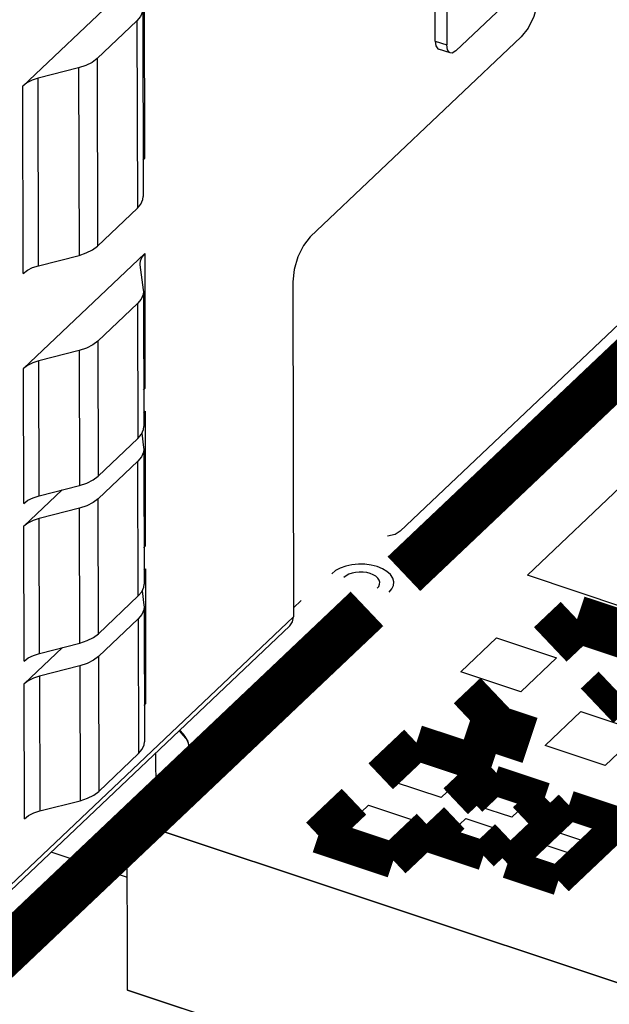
# Model space of a CAD drawing. Extents: x 0 to 1189, y 0 to 841.
# Tile 120 of 256: x 590.51 to 593.52, y 287.74 to 292.76. Entities that reach past the tile are written whole.
import ezdxf

# ---------------------------------------------------------------- set-up
doc = ezdxf.new("R2010")
doc.units = 0
doc.header["$LTSCALE"] = 65.395
doc.layers.get('0').update_dxf_attribs({"linetype": 'CONTINUOUS'})

msp = doc.modelspace()

# ---------------------------------------------------------------- linework, layer by layer
at = {"color": 7, "linetype": 'Continuous'}
for p, q in [((598.7269, 296.0989), (592.4535, 290.1533)), ((592.6313, 292.6505), (592.6304, 293.036)), ((590.5301, 292.4217), (591.148, 293.0073)), ((591.148, 293.0073), (591.15, 292.0522)), ((592.6904, 292.9007), (592.691, 292.6307)), ((592.7359, 292.6007), (593.0041, 292.8549)), ((591.1413, 292.8143), (591.1434, 291.8592)), ((590.9089, 292.5614), (591.1118, 292.7536)), ((591.1118, 292.7536), (591.1138, 291.7986)), ((591.9944, 291.6533), (593.0703, 292.6729)), ((592.6313, 292.6505), (592.691, 292.6307)), ((592.7081, 292.59), (592.6483, 292.6099)), ((590.9089, 292.5614), (590.911, 291.6063)), ((590.8145, 292.5138), (590.6086, 292.4612)), ((590.8145, 292.5138), (590.8165, 291.5587)), ((590.5322, 291.4666), (590.5301, 292.4217)), ((590.6106, 291.5062), (590.6086, 292.4612)), ((591.143, 292.0437), (591.15, 292.0522)), ((590.911, 291.6063), (591.1138, 291.7986)), ((590.5332, 290.9819), (591.1511, 291.5674)), ((591.1511, 291.5674), (591.1526, 290.8799)), ((590.6106, 291.5062), (590.8165, 291.5587)), ((591.1265, 291.5171), (591.127, 291.5098)), ((591.127, 291.5098), (591.1438, 291.3832)), ((591.9053, 291.4239), (591.909, 289.7165)), ((591.1438, 291.3832), (591.1444, 291.3744)), ((591.1444, 291.3745), (591.1459, 290.6869)), ((591.1149, 291.3138), (590.912, 291.1215)), ((591.1149, 291.3138), (591.1164, 290.6263)), ((590.912, 291.1215), (590.9135, 290.434)), ((590.8176, 291.0739), (590.6117, 291.0214)), ((590.8176, 291.0739), (590.8191, 290.3864)), ((590.6132, 290.3339), (590.6117, 291.0214)), ((590.5347, 290.2943), (590.5332, 290.9819)), ((591.1455, 290.8714), (591.1526, 290.8799)), ((591.1458, 290.7575), (591.1528, 290.7641)), ((591.1528, 290.7641), (591.1543, 290.0766)), ((590.9135, 290.434), (591.1164, 290.6263)), ((591.1164, 290.6263), (591.1344, 290.6481)), ((591.136, 290.652), (591.1456, 290.5799)), ((591.1456, 290.5799), (591.1462, 290.5711)), ((591.1462, 290.5712), (591.1477, 289.8837)), ((590.9137, 290.3182), (591.1166, 290.5105)), ((591.1181, 289.823), (591.1166, 290.5105)), ((590.5349, 290.1786), (590.7304, 290.3638)), ((590.6132, 290.3339), (590.8191, 290.3864)), ((593.1016, 289.9287), (593.6103, 290.4107)), ((590.9152, 289.6307), (590.9137, 290.3182)), ((590.8193, 290.2706), (590.6134, 290.2181)), ((590.8208, 289.5831), (590.8193, 290.2706)), ((590.6149, 289.5306), (590.6134, 290.2181)), ((590.5364, 289.491), (590.5349, 290.1786)), ((591.1473, 290.0681), (591.1543, 290.0766)), ((591.1475, 289.9542), (591.1546, 289.9609)), ((591.1546, 289.9609), (591.156, 289.2733)), ((593.5983, 289.7634), (593.1016, 289.9287)), ((590.9152, 289.6307), (591.1181, 289.823)), ((591.1181, 289.823), (591.1361, 289.8448)), ((591.1377, 289.8487), (591.1473, 289.7766)), ((591.1473, 289.7766), (591.1479, 289.7678)), ((591.1479, 289.7679), (591.1494, 289.0804)), ((591.9481, 289.7992), (591.9089, 289.7621)), ((590.2625, 288.156), (591.909, 289.7165)), ((591.8909, 289.6701), (590.26, 288.1244)), ((591.1184, 289.7072), (590.9155, 289.5149)), ((591.1184, 289.7072), (591.1199, 289.0197)), ((590.5367, 289.3753), (590.7321, 289.5605)), ((590.6149, 289.5306), (590.8208, 289.5831)), ((592.7615, 289.437), (592.9431, 289.6092)), ((592.9431, 289.6092), (593.2488, 289.5075)), ((590.9155, 289.5149), (590.917, 288.8274)), ((590.8211, 289.4674), (590.6152, 289.4148)), ((590.8211, 289.4674), (590.8225, 288.7798)), ((593.2488, 289.5075), (593.0672, 289.3353)), ((590.6152, 289.4148), (590.6167, 288.7273)), ((593.0672, 289.3353), (592.7615, 289.437)), ((590.5382, 288.6878), (590.5367, 289.3753)), ((591.149, 289.2648), (591.156, 289.2733)), ((593.1912, 289.0614), (593.3729, 289.2336)), ((593.3729, 289.2336), (593.6785, 289.1319)), ((593.6785, 289.1319), (593.4969, 288.9597)), ((593.4969, 288.9597), (593.1912, 289.0614)), ((590.917, 288.8274), (591.1199, 289.0197)), ((591.209, 288.8225), (591.2086, 289.0234)), ((592.4181, 288.8767), (592.5634, 289.0144)), ((592.5634, 289.0144), (592.8079, 288.9331)), ((591.062, 288.6832), (591.3302, 288.9374)), ((592.8079, 288.9331), (592.6626, 288.7953)), ((592.6626, 288.7953), (592.4181, 288.8767)), ((592.8533, 288.751), (592.9497, 288.8423)), ((592.9497, 288.8423), (593.1178, 288.7864)), ((590.6167, 288.7273), (590.8225, 288.7798)), ((593.1178, 288.7864), (593.0214, 288.695)), ((592.1456, 288.6184), (592.2909, 288.7562)), ((592.2909, 288.7562), (592.5354, 288.6748)), ((593.0214, 288.695), (592.8533, 288.751)), ((593.2354, 288.6238), (593.3318, 288.7152)), ((593.3318, 288.7152), (593.4999, 288.6592)), ((591.062, 288.6832), (595.6616, 287.1529)), ((591.0639, 287.815), (591.062, 288.6832)), ((592.5354, 288.6748), (592.3901, 288.5371)), ((592.6908, 288.597), (592.7872, 288.6883)), ((592.7872, 288.6883), (592.9553, 288.6324)), ((593.4999, 288.6592), (593.4035, 288.5679)), ((592.3901, 288.5371), (592.1456, 288.6184)), ((592.9553, 288.6324), (592.8589, 288.541)), ((593.4035, 288.5679), (593.2354, 288.6238)), ((592.8589, 288.541), (592.6908, 288.597)), ((593.0729, 288.4698), (593.1693, 288.5612)), ((593.1693, 288.5612), (593.3374, 288.5052)), ((591.0627, 288.3877), (590.6742, 288.517)), ((593.241, 288.4139), (593.0729, 288.4698)), ((593.3374, 288.5052), (593.241, 288.4139)), ((591.0639, 287.815), (611.7394, 280.9361))]:
    msp.add_line(p, q, dxfattribs=at)
at = {"color": 2, "linetype": 'Continuous'}
for p, q in [((591.3406, 288.9483), (591.351, 288.9607)), ((591.3299, 288.9375), (591.0615, 288.6831)), ((591.3299, 288.9375), (591.3411, 288.9489)), ((595.6619, 287.1525), (591.0615, 288.6831)), ((591.0627, 288.3879), (590.6743, 288.5171)), ((611.739, 280.936), (591.0634, 287.8148))]:
    msp.add_line(p, q, dxfattribs=at)
at = {"color": 7, "linetype": 'Continuous'}
for points in [[(593.1594, 292.9024), (593.1526, 292.8403), (593.1334, 292.7752), (593.1045, 292.7165), (593.0703, 292.6729)], [(591.1413, 292.8142), (591.1396, 292.7989), (591.1298, 292.7755), (591.1118, 292.7536)], [(592.6313, 292.6505), (592.6348, 292.6259), (592.6445, 292.6118), (592.6483, 292.6099)], [(592.708, 292.59), (592.7042, 292.5919), (592.6945, 292.606), (592.691, 292.6307)], [(592.7359, 292.6007), (592.7186, 292.5899), (592.708, 292.59)], [(590.9089, 292.5614), (590.8834, 292.542), (590.8515, 292.5259), (590.8145, 292.5138)], [(590.6086, 292.4612), (590.5778, 292.4512), (590.5513, 292.4378), (590.5301, 292.4217)], [(591.1138, 291.7986), (591.1318, 291.8204), (591.1416, 291.8439), (591.1434, 291.8592)], [(591.9944, 291.6533), (591.9602, 291.6097), (591.9313, 291.551), (591.9121, 291.4859), (591.9053, 291.4239)], [(590.8165, 291.5587), (590.8535, 291.5708), (590.8855, 291.5869), (590.911, 291.6063)], [(591.1511, 291.5674), (591.1361, 291.5493), (591.128, 291.5298), (591.1265, 291.5171)], [(590.5322, 291.4666), (590.5533, 291.4827), (590.5799, 291.4961), (590.6106, 291.5062)], [(591.1444, 291.3744), (591.1427, 291.3591), (591.1329, 291.3356), (591.1149, 291.3138)], [(590.912, 291.1215), (590.8865, 291.1021), (590.8546, 291.0861), (590.8176, 291.0739)], [(590.6117, 291.0214), (590.5809, 291.0113), (590.5544, 290.998), (590.5332, 290.9819)], [(591.1344, 290.6481), (591.1442, 290.6716), (591.1459, 290.6869)], [(591.1462, 290.5711), (591.1444, 290.5558), (591.1346, 290.5324), (591.1166, 290.5105)], [(590.8191, 290.3864), (590.8561, 290.3985), (590.888, 290.4146), (590.9135, 290.434)], [(590.5347, 290.2943), (590.5559, 290.3104), (590.5824, 290.3238), (590.6132, 290.3339)], [(590.9137, 290.3182), (590.8883, 290.2989), (590.8563, 290.2828), (590.8193, 290.2706)], [(590.6134, 290.2181), (590.5827, 290.208), (590.5561, 290.1947), (590.5349, 290.1786)], [(592.4535, 290.1534), (592.4268, 290.1359), (592.3876, 290.1273)], [(592.3964, 289.8419), (592.4104, 289.8587), (592.4184, 289.877), (592.4199, 289.8959), (592.4148, 289.9142), (592.4032, 289.9319), (592.3856, 289.9479), (592.3632, 289.9615), (592.336, 289.9725), (592.3054, 289.9803), (592.2733, 289.9844), (592.2398, 289.985), (592.2067, 289.9818), (592.1759, 289.9751), (592.1475, 289.965), (592.1232, 289.952), (592.104, 289.9366)], [(592.3353, 289.8622), (592.3434, 289.872), (592.348, 289.8826), (592.3489, 289.8935), (592.3459, 289.9041), (592.3392, 289.9143), (592.329, 289.9236), (592.3161, 289.9315), (592.3003, 289.9379), (592.2826, 289.9423), (592.264, 289.9448), (592.2446, 289.9451), (592.2255, 289.9432), (592.2076, 289.9394), (592.1912, 289.9335), (592.1771, 289.926), (592.166, 289.9171)], [(591.1361, 289.8448), (591.1459, 289.8683), (591.1477, 289.8836)], [(591.1479, 289.7678), (591.1462, 289.7525), (591.1364, 289.7291), (591.1184, 289.7072)], [(591.8909, 289.6701), (591.9045, 289.6906), (591.909, 289.7165)], [(590.8208, 289.5831), (590.8578, 289.5953), (590.8897, 289.6113), (590.9152, 289.6307)], [(590.5364, 289.491), (590.5576, 289.5071), (590.5841, 289.5205), (590.6149, 289.5306)], [(590.9155, 289.5149), (590.89, 289.4956), (590.8581, 289.4795), (590.8211, 289.4674)], [(590.6152, 289.4148), (590.5844, 289.4047), (590.5579, 289.3914), (590.5367, 289.3753)], [(591.3269, 289.1356), (591.3686, 289.0865), (591.3792, 289.0381)], [(591.1199, 289.0197), (591.1379, 289.0416), (591.1477, 289.065), (591.1494, 289.0803)], [(591.3792, 289.0381), (591.3758, 289.0099), (591.3302, 288.9374)], [(590.8225, 288.7798), (590.8596, 288.792), (590.8915, 288.808), (590.917, 288.8274)], [(590.5382, 288.6878), (590.5594, 288.7039), (590.5859, 288.7172), (590.6167, 288.7273)]]:
    msp.add_lwpolyline(points, dxfattribs=at)
for points, const_width in [([(592.4721, 289.9358), (593.7138, 291.1127)], 0.2416), ([(590.321, 287.8972), (592.2838, 289.7574)], 0.2416), ([(593.2178, 289.576), (593.3541, 289.7051)], 0.2416), ([(593.3541, 289.7051), (593.6598, 289.6034)], 0.2416), ([(593.4565, 289.2639), (593.5473, 289.35)], 0.2416), ([(592.9453, 289.3177), (592.8091, 289.1886)], 0.2416), ([(592.8091, 289.1886), (593.1148, 289.0869)], 0.2416), ([(592.5355, 289.0761), (592.3538, 288.9039)], 0.1812), ([(592.9176, 288.9489), (592.5355, 289.0761)], 0.1812), ([(592.7359, 288.7767), (592.9176, 288.9489)], 0.1812), ([(592.931, 288.8834), (592.8198, 288.7779)], 0.151), ([(593.1909, 288.7969), (592.931, 288.8834)], 0.151), ([(592.0359, 288.6026), (592.2176, 288.7747)], 0.1812), ([(593.0796, 288.6915), (593.1909, 288.7969)], 0.151), ([(593.3132, 288.7562), (592.9998, 288.4593)], 0.151), ([(593.573, 288.6698), (593.3132, 288.7562)], 0.151), ([(592.7289, 288.6918), (592.6177, 288.5864)], 0.151), ([(592.5997, 288.6476), (592.418, 288.4754)], 0.1812), ([(593.2596, 288.3728), (593.573, 288.6698)], 0.151), ([(592.418, 288.4754), (592.0359, 288.6026)], 0.1812), ([(592.6177, 288.5864), (592.8775, 288.4999)], 0.151), ([(592.8775, 288.4999), (592.9888, 288.6054)], 0.151), ([(592.9998, 288.4593), (593.2596, 288.3728)], 0.151)]:
    msp.add_lwpolyline(points, dxfattribs=dict(at, const_width=const_width))
at = {"color": 2, "linetype": 'Continuous'}
for points in [[(591.3792, 289.038), (591.3779, 289.0551), (591.3737, 289.0728), (591.3671, 289.0896), (591.3574, 289.1066), (591.345, 289.123), (591.3301, 289.1386)], [(591.376, 289.0114), (591.3791, 289.0333), (591.3779, 289.0552), (591.3724, 289.077), (591.3626, 289.0982), (591.3486, 289.1187), (591.3302, 289.1387)], [(591.3505, 288.9601), (591.3586, 288.9716), (591.3657, 288.9841), (591.3711, 288.9961), (591.3753, 289.0091)], [(591.351, 288.9607), (591.3594, 288.9729), (591.3664, 288.9854), (591.3718, 288.998), (591.376, 289.0114)], [(591.3753, 289.0091), (591.3765, 289.0139), (591.3774, 289.0186), (591.3782, 289.0234), (591.3787, 289.0282), (591.3791, 289.033), (591.3792, 289.038)]]:
    msp.add_lwpolyline(points, dxfattribs=at)

doc.saveas('drawing.dxf')
